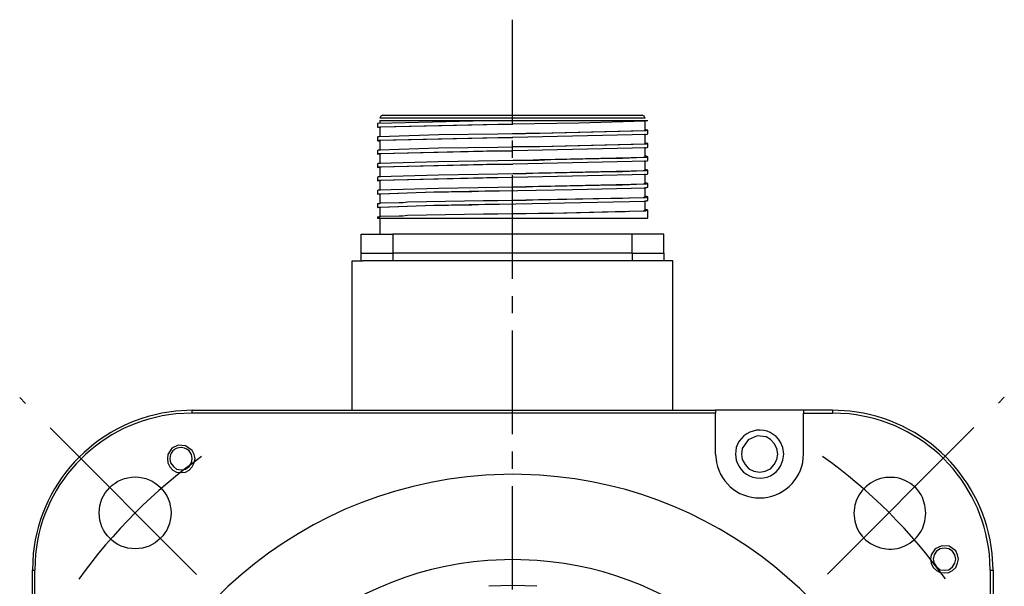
# Model space of a CAD drawing. Header units: millimetres. Extents: x 32176 to 33726, y 9839 to 10942.
# Tile 31 of 44: x 32449 to 32539, y 10366 to 10419. Entities that reach past the tile are written whole.
import ezdxf

# ---------------------------------------------------------------- set-up
doc = ezdxf.new("R2010")
doc.units = ezdxf.units.MM
doc.linetypes.add('CENTER2', pattern=[28.575, 19.05, -3.175, 3.175, -3.175])
doc.layers.add('Center', color=1, linetype='CENTER2')
doc.layers.add('Z_entity', color=7, linetype='Continuous')

msp = doc.modelspace()

# ---------------------------------------------------------------- linework, layer by layer
msp.add_circle((32459.576, 10373.175), 3.302)
at = {"layer": 'Center', "ltscale": 0.5}
msp.add_line((32494.229, 10418.51), (32494.229, 10283.51), dxfattribs=at)
at = {"layer": 'Center'}
for p, q in [((32465.232, 10367.517), (32448.972, 10383.784)), ((32523.201, 10367.541), (32539.448, 10383.821))]:
    msp.add_line(p, q, dxfattribs=at)
for start, end in [(125.62741, 144.35136), (35.69653, 54.42047)]:
    msp.add_arc((32494.229, 10338.51), 49.015, start, end, dxfattribs=at)
at = {"layer": 'Z_entity', "color": 7}
for p, q in [((32482.16, 10409.635), (32482.075, 10409.466)), ((32506.432, 10409.466), (32482.075, 10409.466)), ((32482.329, 10409.72), (32482.16, 10409.635)), ((32482.329, 10409.72), (32506.178, 10409.72)), ((32506.347, 10409.635), (32506.178, 10409.72)), ((32506.432, 10409.466), (32506.347, 10409.635)), ((32481.863, 10408.957), (32481.906, 10409)), ((32481.863, 10408.957), (32481.863, 10408.618)), ((32481.863, 10408.618), (32482.075, 10408.661)), ((32482.075, 10408.576), (32481.863, 10408.618)), ((32481.906, 10409), (32491.903, 10409.254)), ((32482.075, 10409.254), (32491.945, 10409.254)), ((32482.075, 10409.254), (32482.075, 10408.957)), ((32482.075, 10408.661), (32494.249, 10408.925)), ((32482.075, 10408.618), (32482.16, 10408.661)), ((32482.075, 10408.618), (32482.075, 10407.729)), ((32482.16, 10408.661), (32491.903, 10408.872)), ((32491.903, 10409.254), (32506.686, 10409.254)), ((32491.903, 10408.872), (32494.275, 10408.915)), ((32494.249, 10408.925), (32500.347, 10409.014)), ((32494.275, 10408.915), (32494.275, 10408.957)), ((32500.347, 10409.014), (32506.432, 10409.211)), ((32506.432, 10409.211), (32506.686, 10409.254)), ((32506.432, 10408.364), (32506.432, 10409.254)), ((32506.559, 10408.364), (32506.432, 10408.407)), ((32481.863, 10407.729), (32481.948, 10407.771)), ((32481.863, 10407.729), (32481.863, 10407.39)), ((32481.948, 10407.771), (32482.033, 10407.771)), ((32481.948, 10407.432), (32494.295, 10407.699)), ((32482.033, 10407.771), (32487.472, 10407.945)), ((32482.16, 10407.432), (32491.903, 10407.644)), ((32487.472, 10407.945), (32492.919, 10408.025)), ((32491.903, 10407.644), (32494.275, 10407.686)), ((32492.919, 10408.025), (32495.503, 10408.068)), ((32494.275, 10408.025), (32496.647, 10408.068)), ((32494.275, 10407.686), (32494.275, 10407.729)), ((32494.295, 10407.699), (32506.644, 10407.983)), ((32495.503, 10408.068), (32496.774, 10408.068)), ((32496.647, 10408.068), (32506.39, 10408.322)), ((32496.774, 10408.068), (32506.559, 10408.322)), ((32506.39, 10408.322), (32506.432, 10408.364)), ((32506.432, 10407.136), (32506.432, 10408.025)), ((32506.559, 10408.322), (32506.644, 10408.364)), ((32506.686, 10408.364), (32506.559, 10408.364)), ((32506.644, 10408.364), (32506.686, 10408.364)), ((32506.644, 10407.983), (32506.686, 10408.025)), ((32506.686, 10408.025), (32506.686, 10408.364)), ((32481.863, 10407.39), (32481.948, 10407.432)), ((32481.948, 10407.348), (32481.863, 10407.39)), ((32482.075, 10407.348), (32481.948, 10407.348)), ((32482.033, 10406.543), (32487.47, 10406.717)), ((32482.075, 10407.39), (32482.16, 10407.432)), ((32482.075, 10407.39), (32482.075, 10406.5)), ((32487.47, 10406.717), (32492.919, 10406.797)), ((32492.919, 10406.797), (32495.503, 10406.839)), ((32494.275, 10406.839), (32496.647, 10406.839)), ((32494.295, 10406.478), (32506.644, 10406.754)), ((32495.503, 10406.839), (32496.774, 10406.839)), ((32496.647, 10406.839), (32506.39, 10407.093)), ((32496.774, 10406.839), (32506.559, 10407.093)), ((32506.39, 10407.093), (32506.432, 10407.136)), ((32506.559, 10407.136), (32506.432, 10407.178)), ((32506.432, 10405.907), (32506.432, 10406.797)), ((32506.559, 10407.093), (32506.644, 10407.136)), ((32506.686, 10407.136), (32506.559, 10407.136)), ((32506.644, 10407.136), (32506.686, 10407.136)), ((32506.644, 10406.754), (32506.686, 10406.797)), ((32506.686, 10406.797), (32506.686, 10407.136)), ((32481.863, 10406.5), (32481.948, 10406.543)), ((32481.863, 10406.5), (32481.863, 10406.161)), ((32481.863, 10406.161), (32481.948, 10406.204)), ((32481.948, 10406.161), (32481.863, 10406.161)), ((32481.948, 10406.543), (32482.033, 10406.543)), ((32481.948, 10406.204), (32494.295, 10406.478)), ((32482.075, 10406.119), (32481.948, 10406.161)), ((32482.075, 10406.161), (32482.16, 10406.204)), ((32482.075, 10406.161), (32482.075, 10405.272)), ((32482.16, 10406.204), (32491.903, 10406.458)), ((32491.903, 10406.458), (32494.275, 10406.458)), ((32494.275, 10406.458), (32494.275, 10406.5)), ((32496.774, 10405.653), (32506.559, 10405.865)), ((32497.791, 10405.653), (32503.679, 10405.78)), ((32503.679, 10405.78), (32504.357, 10405.78)), ((32504.357, 10405.78), (32504.992, 10405.823)), ((32504.992, 10405.823), (32506.305, 10405.865)), ((32506.305, 10405.865), (32506.39, 10405.907)), ((32506.39, 10405.907), (32506.432, 10405.907)), ((32506.559, 10405.95), (32506.432, 10405.95)), ((32506.644, 10405.907), (32506.559, 10405.95)), ((32506.559, 10405.865), (32506.644, 10405.907)), ((32506.644, 10405.907), (32506.686, 10405.907)), ((32506.686, 10405.907), (32506.644, 10405.907)), ((32506.686, 10405.568), (32506.686, 10405.907)), ((32481.863, 10405.272), (32481.948, 10405.314)), ((32481.863, 10405.272), (32481.863, 10404.933)), ((32481.863, 10404.933), (32481.948, 10404.975)), ((32481.948, 10404.933), (32481.863, 10404.933)), ((32481.948, 10405.314), (32482.033, 10405.314)), ((32481.948, 10404.975), (32494.293, 10405.25)), ((32482.075, 10404.891), (32481.948, 10404.933)), ((32482.033, 10405.314), (32487.469, 10405.489)), ((32482.075, 10404.933), (32482.16, 10404.975)), ((32482.075, 10404.933), (32482.075, 10404.043)), ((32482.16, 10404.975), (32491.903, 10405.23)), ((32487.469, 10405.489), (32492.919, 10405.568)), ((32491.903, 10405.23), (32494.275, 10405.23)), ((32492.919, 10405.568), (32495.503, 10405.611)), ((32494.275, 10405.611), (32496.647, 10405.611)), ((32494.275, 10405.23), (32494.275, 10405.272)), ((32494.293, 10405.25), (32506.644, 10405.526)), ((32495.503, 10405.611), (32496.774, 10405.653)), ((32496.647, 10405.611), (32497.791, 10405.653)), ((32506.432, 10404.679), (32506.432, 10405.568)), ((32506.644, 10405.526), (32506.686, 10405.568)), ((32481.863, 10404.043), (32481.948, 10404.086)), ((32481.863, 10404.043), (32481.863, 10403.705)), ((32481.948, 10404.086), (32482.033, 10404.086)), ((32481.948, 10403.747), (32494.293, 10404.029)), ((32482.033, 10404.086), (32487.468, 10404.264)), ((32482.16, 10403.747), (32491.903, 10404.001)), ((32487.468, 10404.264), (32492.919, 10404.34)), ((32491.903, 10404.001), (32494.275, 10404.043)), ((32492.919, 10404.34), (32495.503, 10404.382)), ((32494.275, 10404.382), (32496.647, 10404.425)), ((32494.275, 10404.043), (32494.275, 10404.086)), ((32494.293, 10404.029), (32506.644, 10404.298)), ((32495.503, 10404.382), (32496.774, 10404.425)), ((32496.647, 10404.425), (32497.791, 10404.425)), ((32496.774, 10404.425), (32506.559, 10404.636)), ((32497.791, 10404.425), (32503.679, 10404.552)), ((32503.679, 10404.552), (32504.357, 10404.552)), ((32504.357, 10404.552), (32504.992, 10404.594)), ((32504.992, 10404.594), (32506.305, 10404.636)), ((32506.305, 10404.636), (32506.39, 10404.679)), ((32506.39, 10404.679), (32506.432, 10404.679)), ((32506.559, 10404.721), (32506.432, 10404.721)), ((32506.432, 10403.45), (32506.432, 10404.34)), ((32506.644, 10404.679), (32506.559, 10404.721)), ((32506.559, 10404.636), (32506.644, 10404.679)), ((32506.644, 10404.679), (32506.686, 10404.679)), ((32506.686, 10404.679), (32506.644, 10404.679)), ((32506.644, 10404.298), (32506.686, 10404.34)), ((32506.686, 10404.34), (32506.686, 10404.679)), ((32481.863, 10403.705), (32481.948, 10403.747)), ((32481.948, 10403.705), (32481.863, 10403.705)), ((32482.075, 10403.662), (32481.948, 10403.705)), ((32482.033, 10402.857), (32487.468, 10403.035)), ((32482.075, 10403.705), (32482.16, 10403.747)), ((32482.075, 10403.705), (32482.075, 10402.815)), ((32487.468, 10403.035), (32492.919, 10403.112)), ((32492.919, 10403.112), (32495.503, 10403.154)), ((32494.275, 10403.154), (32496.647, 10403.196)), ((32495.503, 10403.154), (32496.774, 10403.196)), ((32496.647, 10403.196), (32497.791, 10403.196)), ((32496.774, 10403.196), (32506.559, 10403.408)), ((32497.791, 10403.196), (32503.679, 10403.323)), ((32499.788, 10402.89), (32506.517, 10403.069)), ((32503.679, 10403.323), (32504.357, 10403.323)), ((32504.357, 10403.323), (32504.992, 10403.366)), ((32504.992, 10403.366), (32506.305, 10403.408)), ((32506.305, 10403.408), (32506.39, 10403.45)), ((32506.39, 10403.45), (32506.432, 10403.45)), ((32506.559, 10403.493), (32506.432, 10403.493)), ((32506.432, 10402.222), (32506.432, 10403.112)), ((32506.517, 10403.069), (32506.644, 10403.112)), ((32506.644, 10403.45), (32506.559, 10403.493)), ((32506.559, 10403.408), (32506.644, 10403.45)), ((32506.644, 10403.45), (32506.686, 10403.45)), ((32506.686, 10403.45), (32506.644, 10403.45)), ((32506.644, 10403.112), (32506.686, 10403.112)), ((32506.686, 10403.112), (32506.686, 10403.45)), ((32481.863, 10402.815), (32481.948, 10402.857)), ((32481.863, 10402.815), (32481.863, 10402.476)), ((32481.863, 10402.476), (32481.948, 10402.518)), ((32481.948, 10402.476), (32481.863, 10402.476)), ((32481.948, 10402.857), (32482.033, 10402.857)), ((32481.948, 10402.518), (32482.033, 10402.518)), ((32482.075, 10402.434), (32481.948, 10402.476)), ((32482.033, 10402.518), (32486.262, 10402.669)), ((32482.075, 10402.476), (32482.16, 10402.518)), ((32482.075, 10402.476), (32482.075, 10401.629)), ((32482.16, 10402.518), (32487.023, 10402.674)), ((32486.262, 10402.669), (32490.505, 10402.73)), ((32487.023, 10402.674), (32491.903, 10402.773)), ((32490.505, 10402.73), (32491.733, 10402.773)), ((32491.733, 10402.773), (32493.046, 10402.773)), ((32491.903, 10402.773), (32494.275, 10402.815)), ((32493.046, 10402.773), (32499.788, 10402.89)), ((32494.275, 10402.815), (32494.275, 10402.857)), ((32496.774, 10401.968), (32506.559, 10402.18)), ((32497.791, 10401.968), (32503.679, 10402.095)), ((32503.679, 10402.095), (32504.357, 10402.095)), ((32504.357, 10402.095), (32504.992, 10402.137)), ((32504.992, 10402.137), (32506.305, 10402.18)), ((32506.305, 10402.18), (32506.39, 10402.222)), ((32506.39, 10402.222), (32506.432, 10402.222)), ((32506.559, 10402.264), (32506.432, 10402.264)), ((32506.644, 10402.222), (32506.559, 10402.264)), ((32506.559, 10402.18), (32506.644, 10402.222)), ((32506.644, 10402.222), (32506.686, 10402.222)), ((32506.686, 10402.222), (32506.644, 10402.222)), ((32506.686, 10401.883), (32506.686, 10402.222)), ((32481.863, 10401.629), (32482.033, 10401.629)), ((32481.863, 10401.629), (32481.863, 10401.248)), ((32481.863, 10401.248), (32481.948, 10401.29)), ((32482.075, 10401.248), (32481.863, 10401.248)), ((32481.948, 10401.29), (32482.033, 10401.29)), ((32482.033, 10401.629), (32482.118, 10401.671)), ((32482.033, 10401.29), (32486.262, 10401.441)), ((32482.075, 10401.248), (32482.16, 10401.29)), ((32482.075, 10401.248), (32482.075, 10400.4)), ((32482.118, 10401.671), (32483.854, 10401.714)), ((32482.16, 10401.29), (32487.025, 10401.453)), ((32483.854, 10401.714), (32484.193, 10401.714)), ((32484.193, 10401.714), (32484.617, 10401.756)), ((32484.617, 10401.756), (32491.606, 10401.883)), ((32486.262, 10401.441), (32490.505, 10401.502)), ((32487.025, 10401.453), (32491.903, 10401.544)), ((32490.505, 10401.502), (32491.733, 10401.544)), ((32491.606, 10401.883), (32492.919, 10401.883)), ((32491.733, 10401.544), (32493.046, 10401.544)), ((32491.903, 10401.544), (32494.275, 10401.587)), ((32492.919, 10401.883), (32495.503, 10401.925)), ((32493.046, 10401.544), (32506.517, 10401.841)), ((32494.275, 10401.925), (32496.647, 10401.968)), ((32494.275, 10401.587), (32494.275, 10401.629)), ((32495.503, 10401.925), (32496.774, 10401.968)), ((32496.647, 10401.968), (32497.791, 10401.968)), ((32506.432, 10400.994), (32506.432, 10401.883)), ((32506.517, 10401.841), (32506.644, 10401.883)), ((32506.644, 10401.883), (32506.686, 10401.883)), ((32481.863, 10400.4), (32482.033, 10400.4)), ((32481.863, 10400.4), (32481.863, 10400.273)), ((32481.863, 10400.273), (32506.686, 10400.273)), ((32482.033, 10400.4), (32482.118, 10400.443)), ((32482.075, 10400.273), (32482.075, 10398.791)), ((32482.118, 10400.443), (32483.854, 10400.485)), ((32483.854, 10400.485), (32484.193, 10400.485)), ((32484.193, 10400.485), (32484.617, 10400.528)), ((32484.617, 10400.528), (32491.606, 10400.655)), ((32491.606, 10400.655), (32492.919, 10400.655)), ((32492.919, 10400.655), (32495.503, 10400.697)), ((32494.275, 10400.697), (32496.647, 10400.739)), ((32495.503, 10400.697), (32496.774, 10400.739)), ((32496.647, 10400.739), (32497.791, 10400.739)), ((32496.774, 10400.739), (32498.003, 10400.739)), ((32497.791, 10400.739), (32503.679, 10400.866)), ((32498.003, 10400.739), (32504.229, 10400.866)), ((32503.679, 10400.866), (32504.357, 10400.866)), ((32504.229, 10400.866), (32504.611, 10400.866)), ((32504.357, 10400.866), (32504.992, 10400.909)), ((32504.611, 10400.866), (32504.95, 10400.909)), ((32504.95, 10400.909), (32506.475, 10400.951)), ((32504.992, 10400.909), (32506.305, 10400.951)), ((32506.305, 10400.951), (32506.39, 10400.994)), ((32506.39, 10400.994), (32506.432, 10400.994)), ((32506.644, 10401.036), (32506.432, 10401.036)), ((32506.475, 10400.951), (32506.559, 10400.994)), ((32506.559, 10400.994), (32506.686, 10400.994)), ((32506.686, 10400.994), (32506.644, 10401.036)), ((32506.686, 10400.273), (32506.686, 10400.994)), ((32480.338, 10397.054), (32480.338, 10398.791)), ((32480.338, 10398.791), (32483.261, 10398.791)), ((32505.246, 10398.791), (32483.261, 10398.791)), ((32483.261, 10398.791), (32483.261, 10397.054)), ((32508.169, 10398.791), (32505.246, 10398.791)), ((32505.246, 10397.054), (32505.246, 10398.791)), ((32508.169, 10397.054), (32508.169, 10398.791)), ((32480.338, 10397.054), (32483.261, 10397.054)), ((32480.338, 10396.334), (32480.338, 10397.054)), ((32505.246, 10397.054), (32483.261, 10397.054)), ((32483.261, 10397.054), (32483.261, 10396.334)), ((32505.246, 10397.054), (32508.169, 10397.054)), ((32505.246, 10397.054), (32505.246, 10396.334)), ((32508.169, 10397.054), (32508.169, 10396.334)), ((32479.534, 10382.609), (32479.534, 10396.334)), ((32479.534, 10396.334), (32480.508, 10396.334)), ((32482.202, 10396.334), (32480.508, 10396.334)), ((32483.261, 10396.334), (32482.202, 10396.334)), ((32505.246, 10396.334), (32483.261, 10396.334)), ((32506.305, 10396.334), (32505.246, 10396.334)), ((32508, 10396.334), (32506.305, 10396.334)), ((32508.974, 10396.334), (32508, 10396.334)), ((32508.974, 10382.609), (32508.974, 10396.334)), ((32464.835, 10382.609), (32463.31, 10382.525)), ((32464.835, 10382.355), (32463.31, 10382.27)), ((32464.835, 10382.355), (32464.835, 10382.609)), ((32464.835, 10382.609), (32512.913, 10382.609)), ((32512.913, 10382.355), (32464.835, 10382.355)), ((32521.004, 10382.609), (32512.913, 10382.609)), ((32512.913, 10382.609), (32512.913, 10382.355)), ((32512.913, 10378.585), (32512.913, 10382.355)), ((32523.673, 10382.609), (32521.004, 10382.609)), ((32521.004, 10382.609), (32521.004, 10382.355)), ((32521.004, 10378.585), (32521.004, 10382.355)), ((32521.004, 10382.355), (32523.673, 10382.355)), ((32525.24, 10382.525), (32523.673, 10382.609)), ((32523.673, 10382.609), (32523.673, 10382.355)), ((32525.198, 10382.27), (32523.673, 10382.355)), ((32515.925, 10379.901), (32515.37, 10379.093)), ((32516.723, 10380.266), (32515.925, 10379.901)), ((32517.576, 10380.162), (32516.723, 10380.266)), ((32517.963, 10379.925), (32517.576, 10380.162)), ((32518.293, 10379.559), (32517.963, 10379.925)), ((32518.547, 10379.093), (32518.293, 10379.559)), ((32519.098, 10379.178), (32518.886, 10379.686)), ((32462.59, 10378.543), (32462.547, 10378.161)), ((32462.953, 10379.112), (32462.59, 10378.543)), ((32462.844, 10378.543), (32462.759, 10378.161)), ((32463.546, 10379.393), (32462.953, 10379.112)), ((32464.222, 10379.345), (32463.546, 10379.393)), ((32464.835, 10378.924), (32464.222, 10379.345)), ((32464.75, 10378.543), (32464.538, 10378.882)), ((32464.835, 10378.161), (32464.75, 10378.543)), ((32465.004, 10378.543), (32464.835, 10378.924)), ((32465.089, 10378.161), (32465.004, 10378.543)), ((32512.913, 10378.585), (32512.998, 10377.823)), ((32514.819, 10379.178), (32514.735, 10378.585)), ((32514.735, 10378.585), (32514.819, 10378.034)), ((32515.37, 10379.093), (32515.285, 10378.585)), ((32515.285, 10378.585), (32515.37, 10378.077)), ((32518.632, 10378.585), (32518.547, 10379.093)), ((32518.547, 10378.077), (32518.632, 10378.585)), ((32518.632, 10378.585), (32518.632, 10378.585)), ((32519.183, 10378.585), (32519.098, 10379.178)), ((32519.098, 10378.034), (32519.183, 10378.585)), ((32519.183, 10378.585), (32519.183, 10378.585)), ((32462.547, 10378.161), (32462.59, 10377.78)), ((32462.59, 10377.78), (32462.759, 10377.399)), ((32462.759, 10378.161), (32462.844, 10377.78)), ((32462.844, 10377.78), (32463.098, 10377.441)), ((32464.538, 10377.441), (32464.75, 10377.78)), ((32464.75, 10377.78), (32464.835, 10378.161)), ((32464.835, 10378.161), (32464.835, 10378.161)), ((32464.835, 10377.399), (32465.004, 10377.78)), ((32465.004, 10377.78), (32465.089, 10378.161)), ((32465.089, 10378.161), (32465.089, 10378.161)), ((32515.37, 10378.077), (32515.624, 10377.611)), ((32515.624, 10377.611), (32515.963, 10377.23)), ((32517.954, 10377.23), (32518.293, 10377.611)), ((32518.293, 10377.611), (32518.547, 10378.077)), ((32518.886, 10377.484), (32519.098, 10378.034)), ((32462.759, 10377.399), (32463.056, 10377.102)), ((32463.056, 10377.102), (32463.394, 10376.933)), ((32463.098, 10377.441), (32463.394, 10377.187)), ((32463.394, 10377.187), (32463.818, 10377.145)), ((32463.394, 10376.933), (32463.818, 10376.891)), ((32463.818, 10377.145), (32464.199, 10377.187)), ((32463.818, 10376.891), (32464.199, 10376.933)), ((32464.199, 10377.187), (32464.538, 10377.441)), ((32464.199, 10376.933), (32464.538, 10377.102)), ((32464.538, 10377.102), (32464.835, 10377.399)), ((32494.275, 10376.721), (32491.776, 10376.637)), ((32496.774, 10376.637), (32494.275, 10376.721)), ((32515.963, 10377.23), (32516.429, 10377.018)), ((32516.429, 10377.018), (32516.98, 10376.933)), ((32516.98, 10376.933), (32517.488, 10377.018)), ((32517.488, 10377.018), (32517.954, 10377.23)), ((32532.145, 10373.883), (32531.933, 10374.603)), ((32525.706, 10373.883), (32525.621, 10373.163)), ((32525.621, 10373.163), (32525.706, 10372.401)), ((32532.229, 10373.163), (32532.145, 10373.883)), ((32532.145, 10372.401), (32532.229, 10373.163)), ((32532.229, 10373.163), (32532.229, 10373.163)), ((32531.933, 10371.723), (32532.145, 10372.401)), ((32533.102, 10369.879), (32532.738, 10369.308)), ((32533.204, 10369.647), (32532.992, 10369.308)), ((32533.695, 10370.159), (32533.102, 10369.879)), ((32533.543, 10369.859), (32533.204, 10369.647)), ((32533.924, 10369.944), (32533.543, 10369.859)), ((32534.37, 10370.109), (32533.695, 10370.159)), ((32534.347, 10369.859), (32533.924, 10369.944)), ((32534.686, 10369.647), (32534.347, 10369.859)), ((32534.983, 10369.689), (32534.37, 10370.109)), ((32534.898, 10369.308), (32534.686, 10369.647)), ((32535.152, 10369.308), (32534.983, 10369.689)), ((32450.22, 10369.435), (32450.136, 10367.91)), ((32450.432, 10369.393), (32450.348, 10367.91)), ((32494.275, 10368.885), (32491.987, 10368.8)), ((32496.52, 10368.8), (32494.275, 10368.885)), ((32532.738, 10369.308), (32532.653, 10368.927)), ((32532.653, 10368.927), (32532.738, 10368.546)), ((32532.992, 10369.308), (32532.907, 10368.927)), ((32532.907, 10368.927), (32532.992, 10368.546)), ((32534.983, 10368.927), (32534.898, 10369.308)), ((32534.898, 10368.546), (32534.983, 10368.927)), ((32534.983, 10368.927), (32534.983, 10368.927)), ((32535.237, 10368.927), (32535.152, 10369.308)), ((32535.152, 10368.546), (32535.237, 10368.927)), ((32535.237, 10368.927), (32535.237, 10368.927)), ((32538.16, 10367.91), (32538.075, 10369.393)), ((32538.414, 10367.91), (32538.329, 10369.435)), ((32450.136, 10365.199), (32450.136, 10367.91)), ((32450.136, 10367.91), (32450.348, 10367.91)), ((32450.348, 10365.199), (32450.348, 10367.91)), ((32532.738, 10368.546), (32532.907, 10368.165)), ((32532.907, 10368.165), (32533.204, 10367.868)), ((32532.992, 10368.546), (32533.204, 10368.207)), ((32533.204, 10368.207), (32533.543, 10367.953)), ((32533.204, 10367.868), (32533.543, 10367.699)), ((32533.543, 10367.953), (32533.924, 10367.91)), ((32533.543, 10367.699), (32533.924, 10367.656)), ((32533.924, 10367.91), (32534.347, 10367.953)), ((32533.924, 10367.656), (32534.347, 10367.699)), ((32534.347, 10367.953), (32534.686, 10368.207)), ((32534.347, 10367.699), (32534.686, 10367.868)), ((32534.686, 10368.207), (32534.898, 10368.546)), ((32534.686, 10367.868), (32534.983, 10368.165)), ((32534.983, 10368.165), (32535.152, 10368.546)), ((32538.16, 10367.91), (32538.414, 10367.91)), ((32538.16, 10367.91), (32538.16, 10319.832)), ((32538.414, 10367.91), (32538.414, 10319.832)), ((32494.275, 10366.512), (32492.072, 10366.428)), ((32496.478, 10366.428), (32494.275, 10366.512))]:
    msp.add_line(p, q, dxfattribs=at)
for centre, radius, start, end in [((32464.821, 10367.92), 14.683, 95.90884, 174.07441), ((32464.784, 10367.907), 14.439, 95.86165, 174.08941), ((32523.679, 10367.874), 14.476, 6.0226, 83.97632), ((32523.669, 10367.865), 14.744, 6.11373, 83.88287), ((32516.963, 10378.548), 2.235, 30.63771, 163.61373), ((32463.798, 10378.111), 1.068, 46.1742, 155.65026), ((32516.959, 10378.583), 4.034, 190.86216, 0.03362), ((32516.97, 10378.589), 2.221, 194.46634, 330.01461), ((32494.237, 10338.472), 38.244, 93.68997, 172.49221), ((32494.383, 10338.631), 38.085, 11.04164, 86.40041), ((32528.956, 10373.123), 3.324, 26.43081, 166.84358), ((32528.929, 10373.162), 3.312, 193.28779, 334.40644), ((32494.251, 10338.496), 30.389, 94.27267, 171.47106), ((32494.359, 10338.623), 30.26, 12.64586, 85.90398)]:
    msp.add_arc(centre, radius, start, end, dxfattribs=at)

doc.saveas('drawing.dxf')
